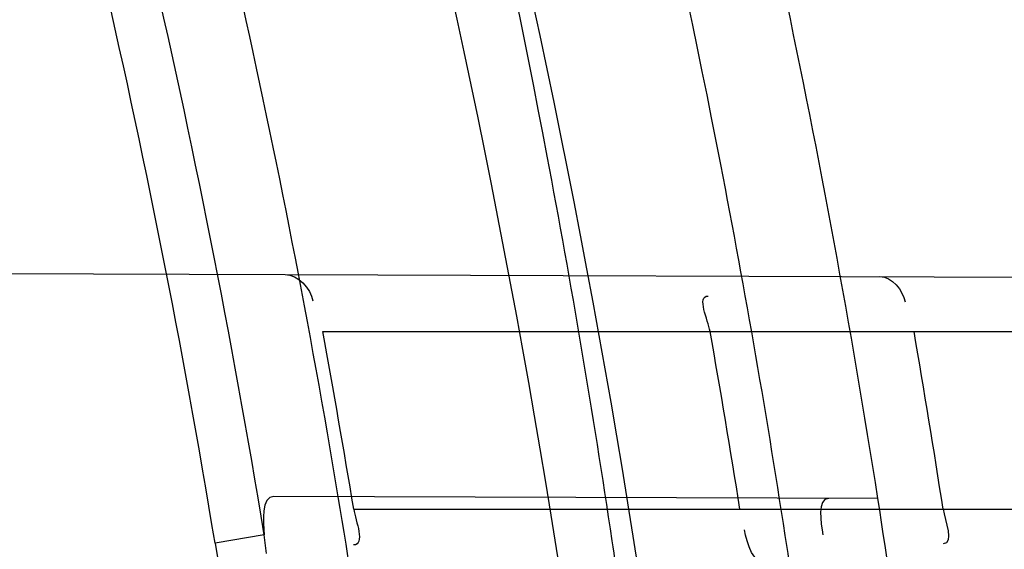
# Model space of a CAD drawing. Header units: millimetres. Extents: x 0 to 297, y 0 to 210.
# Tile 105 of 256: x 145.2072 to 145.246, y 93.2566 to 93.2774. Entities that reach past the tile are written whole.
import ezdxf

# ---------------------------------------------------------------- set-up
doc = ezdxf.new("R2010")
doc.units = ezdxf.units.MM
doc.header["$LTSCALE"] = 16.335
doc.layers.get('0').update_dxf_attribs({"linetype": 'CONTINUOUS'})
for name, color, linetype in [('01_GLOBAL', 7, 'CONTINUOUS'), ('INTFCLR_1', 7, 'CONTINUOUS'), ('INTFCLR_144815', 7, 'CONTINUOUS')]:
    doc.layers.add(name, color=color, linetype=linetype)

msp = doc.modelspace()

# ---------------------------------------------------------------- linework, layer by layer
at = {"color": 7, "linetype": 'Continuous'}
msp.add_circle((145.8748034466, 92.1344639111), 2.66, dxfattribs=at)
at = {"color": 9, "linetype": 'Continuous'}
msp.add_arc((145.8748034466, 92.1344639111), 2.6259090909, 92.9674534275, 177.0325465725, dxfattribs=at)
at = {"layer": '01_GLOBAL', "color": 7, "linetype": 'Continuous'}
msp.add_circle((145.8748034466, 92.1344639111), 2.695, dxfattribs=at)
at = {"layer": 'INTFCLR_1', "color": 6, "linetype": 'Continuous'}
for p, q in [((145.1643311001, 93.2675959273), (145.2176335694, 93.2674098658)), ((145.2168929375, 93.2564096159), (145.2168117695, 93.2571492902))]:
    msp.add_line(p, q, dxfattribs=at)
at = {"layer": 'INTFCLR_1', "color": 9, "linetype": 'Continuous'}
for p, q in [((145.2176335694, 93.2674098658), (145.2774161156, 93.26720118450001)), ((145.2191169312, 93.2651596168), (145.2777184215, 93.2651596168)), ((145.2410162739, 93.2585782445), (145.2171910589, 93.2586614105)), ((145.2203395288, 93.2581596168), (145.2787718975, 93.2581596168)), ((145.2168117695, 93.2571492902), (145.2148685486, 93.2568250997)), ((145.2148685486, 93.2568250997), (145.2149921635, 93.25609653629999))]:
    msp.add_line(p, q, dxfattribs=at)
at = {"layer": 'INTFCLR_1', "color": 6, "linetype": 'Continuous'}
for centre, radius, start, end in [((144.8596077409, 93.1986596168), 0.4224162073, 270, 90.00000002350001), ((144.8596077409, 93.1986596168), 0.4014439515, 270, 90.00000002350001), ((144.8590284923, 93.1986609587), 0.3661772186, 9.3512199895, 10.4631084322), ((144.8600707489, 93.19866082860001), 0.3801880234, 9.0037044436, 10.0734361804), ((144.8590276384, 93.1986607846), 0.3891383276, 8.794961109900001, 9.839417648), ((144.8596077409, 93.1986596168), 0.3650864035, 7.0825175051, 9.4580410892), ((144.8596077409, 93.1986596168), 0.3860864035, 6.706499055, 8.928097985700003)]:
    msp.add_arc(centre, radius, start, end, dxfattribs=at)
at = {"layer": 'INTFCLR_1', "color": 9, "linetype": 'Continuous'}
for centre, radius, start, end in [((144.8630307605, 93.1986603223), 0.3729410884, 346.8723352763, 13.1275089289), ((144.8629710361, 93.1986596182), 0.3699364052, 346.8756062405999, 13.1243934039), ((144.8615444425, 93.1986455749), 0.3600521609, 9.3512678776, 13.1239320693), ((144.8615209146, 93.19864553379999), 0.3581053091, 9.3500012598, 13.12215427), ((144.8596077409, 93.1986596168), 0.3650864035, 9.4580410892, 12.6566595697), ((144.8596077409, 93.1986596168), 0.3860864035, 8.928097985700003, 11.9691311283)]:
    msp.add_arc(centre, radius, start, end, dxfattribs=at)
for points, knots in [([(145.235167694, 93.06803805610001), (145.2359987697, 93.0702994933), (145.2376274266, 93.07486591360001), (145.2407305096, 93.0841265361), (145.2457654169, 93.10074899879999), (145.2504341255, 93.12025903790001), (145.2535169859, 93.1376959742), (145.2548129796, 93.1465996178), (145.2554818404, 93.15174935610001), (145.2570256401, 93.1646779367), (145.2586297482, 93.1867687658), (145.2583725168, 93.2128320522), (145.2571603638, 93.229722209), (145.2563978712, 93.2375211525), (145.2558364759, 93.24270819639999), (145.2541019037, 93.2567080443), (145.2501634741, 93.279125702), (145.2444881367, 93.3010123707), (145.2404287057, 93.31400265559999), (145.2389019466, 93.3186491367), (145.2365792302, 93.32549362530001), (145.2313391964, 93.3398030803), (145.2222901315, 93.3608048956), (145.211984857, 93.38064637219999), (145.2048007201, 93.3928589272), (145.2014430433, 93.39829523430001), (145.1992124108, 93.401838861), (145.1931796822, 93.4111586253), (145.1830706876, 93.4254621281), (145.1690288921, 93.44287479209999), (145.1571354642, 93.4559268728), (145.1488272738, 93.46426968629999), (145.1442335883, 93.4686868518), (145.1378598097, 93.47464399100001), (145.1289384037, 93.4824441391), (145.1192814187, 93.4900126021), (145.1131582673, 93.4943666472), (145.1101748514, 93.49636902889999), (145.1077179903, 93.4979464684), (145.1055301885, 93.4992630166), (145.1036031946, 93.50027403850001), (145.1025200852, 93.5007770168), (145.1016575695, 93.50108464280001), (145.1010609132, 93.5012239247), (145.1005598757, 93.50114822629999), (145.1004622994, 93.50067669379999), (145.1007027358, 93.5001554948), (145.1011202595, 93.49943321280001), (145.1017948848, 93.49852402), (145.1026939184, 93.4974154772), (145.1038249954, 93.4961153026), (145.1051758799, 93.49462279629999), (145.106740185, 93.4929397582), (145.1092045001, 93.4903307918), (145.1127127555, 93.4866635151), (145.1192604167, 93.47979277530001), (145.126411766, 93.4720844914), (145.1329263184, 93.4647171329), (145.1369531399, 93.4600323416), (145.143428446, 93.4523417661), (145.1533417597, 93.43987882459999), (145.1663378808, 93.4217466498), (145.175744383, 93.40694421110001), (145.1819029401, 93.3964078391), (145.1860815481, 93.3889972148), (145.1932904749, 93.3754706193), (145.2029180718, 93.35504416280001), (145.209559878, 93.3380139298), (145.212649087, 93.3291841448)], [0, 0, 0, 0, 0.0103790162, 0.0208837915, 0.0420711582, 0.08518389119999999, 0.1071959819, 0.1183353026, 0.1239410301, 0.1295663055, 0.1744258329, 0.2192337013, 0.2417180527, 0.2473539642, 0.2529903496, 0.2641931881, 0.3081223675, 0.3509244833, 0.3614867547, 0.3667496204, 0.3719934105, 0.3926231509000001, 0.4323812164, 0.470412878, 0.488854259, 0.4934078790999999, 0.4979383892, 0.5068921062, 0.5412323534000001, 0.5733304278, 0.6031976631, 0.6172528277, 0.6240454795, 0.630650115, 0.6548352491, 0.6750685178, 0.6834752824, 0.6871962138, 0.6905460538, 0.6960524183, 0.6981915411, 0.6999110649, 0.7012078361, 0.7020914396, 0.7026255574, 0.7031007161, 0.7038824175, 0.7050749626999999, 0.7066970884, 0.7087489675, 0.7112252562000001, 0.7141187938, 0.7174211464, 0.7211233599, 0.729578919, 0.7392839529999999, 0.762009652, 0.7748693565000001, 0.7816473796, 0.7886214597, 0.8181786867, 0.8502212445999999, 0.8846823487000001, 0.8936821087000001, 0.9027944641, 0.9213301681, 0.9597016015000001, 1, 1, 1, 1]), ([(145.1053256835, 93.4996596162), (145.1058354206, 93.4996595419), (145.1084302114, 93.49863302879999), (145.1114097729, 93.4968905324), (145.114679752, 93.49483322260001), (145.1177098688, 93.4928362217), (145.1239326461, 93.4884975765), (145.1337472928, 93.4809600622), (145.1428234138, 93.4731893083), (145.1493077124, 93.4672553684), (145.1539781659, 93.46285851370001), (145.1624222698, 93.4545580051), (145.1745124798, 93.4415729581), (145.1887911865, 93.4242473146), (145.1990766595, 93.4100090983), (145.2052148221, 93.400731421), (145.2074832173, 93.39720574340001), (145.2108964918, 93.3917990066), (145.2181971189, 93.3796576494), (145.2286731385, 93.3599279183), (145.2378781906, 93.33903206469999), (145.2432089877, 93.32479281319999), (145.2455710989, 93.31798419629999), (145.247123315, 93.31336339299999), (145.2512489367, 93.30044977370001), (145.2570185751, 93.2786891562), (145.2610247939, 93.2563880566), (145.262788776, 93.2424626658), (145.2633595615, 93.2373043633), (145.2641347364, 93.22954935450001), (145.2653671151, 93.21275432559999), (145.2656287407, 93.1868333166), (145.2639975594, 93.16486546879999), (145.2624282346, 93.15201095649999), (145.2617481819, 93.1468896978), (145.2604303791, 93.1380345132), (145.2572949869, 93.120689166), (145.2525471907, 93.10128539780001), (145.2474296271, 93.08475977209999), (145.2442749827, 93.0755508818), (145.2426192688, 93.07100993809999), (145.2417743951, 93.0687611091)], [0, 0, 0, 0, 0.0031306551, 0.0166311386, 0.0214593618, 0.0268204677, 0.03892666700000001, 0.0680356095, 0.1027865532, 0.1122690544, 0.1220182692, 0.1421808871, 0.1849821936, 0.2309157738, 0.2799873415, 0.2927705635, 0.2992370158, 0.3057352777, 0.3320402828, 0.3862318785, 0.4428084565, 0.4721382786, 0.4795908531, 0.487069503, 0.5020757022, 0.562848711, 0.6251729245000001, 0.641061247, 0.6490543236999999, 0.6570463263, 0.6889269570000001, 0.7524525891, 0.8160592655, 0.8240370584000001, 0.8319876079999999, 0.8477879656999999, 0.8790177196, 0.9402188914, 0.9703170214, 0.9852457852, 1, 1, 1, 1]), ([(145.212649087, 93.3291841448), (145.2158606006, 93.32000478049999), (145.2216925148, 93.3011419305), (145.227244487, 93.2768964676), (145.2299856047, 93.2607035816), (145.2310878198, 93.25306455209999), (145.2317778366, 93.2479244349), (145.2334659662, 93.23376490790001), (145.2350886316, 93.2104154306), (145.2348602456, 93.1869830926), (145.2340091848, 93.1726576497), (145.2336200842, 93.16742997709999), (145.2329629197, 93.1596496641), (145.2311506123, 93.1430826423), (145.226931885, 93.1181043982), (145.2217743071, 93.0973620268), (145.21827327, 93.08545778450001), (145.2168531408, 93.08078963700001), (145.2142959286, 93.0727821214), (145.2088936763, 93.057325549), (145.2002622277, 93.03625645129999), (145.191382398, 93.0181651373), (145.1856550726, 93.0076054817), (145.1835773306, 93.0038810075), (145.1804900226, 92.9984473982), (145.1738400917, 92.9872483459), (145.1632874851, 92.971132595), (145.150351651, 92.9535411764), (145.1410235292, 92.94206533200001), (145.1356460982, 92.935766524), (145.133618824, 92.9334156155), (145.1301975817, 92.9295053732), (145.1238773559, 92.9224693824), (145.116999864, 92.9151404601), (145.1107938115, 92.9086516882), (145.1070749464, 92.9047482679), (145.1041227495, 92.9015610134), (145.102218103, 92.89935461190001), (145.1011689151, 92.89795985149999), (145.1007337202, 92.8972197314), (145.1004699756, 92.8966887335), (145.1005812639, 92.8959977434), (145.1020539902, 92.8962982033), (145.1036740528, 92.8970747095), (145.1066075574, 92.8986606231), (145.1094057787, 92.90044308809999), (145.1117034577, 92.9019742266), (145.1131778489, 92.902988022), (145.1156556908, 92.9047222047), (145.1196186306, 92.9076236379), (145.1251563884, 92.91192845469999), (145.1334349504, 92.9187409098), (145.1408444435, 92.92538609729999), (145.1473278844, 92.9316038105), (145.1519747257, 92.9361897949), (145.1603493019, 92.94482450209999), (145.1722854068, 92.9582894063), (145.1863008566, 92.9761921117), (145.1963364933, 92.9908581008), (145.2023017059, 93.0003963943), (145.2045040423, 93.0040202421), (145.2078179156, 93.0095804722), (145.2148947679, 93.0220651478), (145.2249952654, 93.0423300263), (145.2319439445, 93.0592659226), (145.2351676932, 93.0680380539)], [0, 0, 0, 0, 0.0419354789, 0.08505031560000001, 0.1071497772, 0.1127379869, 0.1183317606, 0.1295131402, 0.1742263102, 0.2191466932, 0.230445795, 0.2361065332, 0.241751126, 0.2641147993, 0.3079545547, 0.3508736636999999, 0.3561840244, 0.3614616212, 0.3719139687, 0.3924297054, 0.4320526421, 0.4700131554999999, 0.4792642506, 0.483852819, 0.4884035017, 0.5062126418, 0.5400088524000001, 0.5714206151, 0.6003317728, 0.6037560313, 0.6071340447, 0.6137178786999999, 0.6261602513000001, 0.6479155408, 0.6570536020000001, 0.6648783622, 0.6711643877, 0.6757843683, 0.6774462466, 0.6786751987, 0.6794900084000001, 0.6799813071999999, 0.6813020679, 0.6842478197, 0.6888651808, 0.6950795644, 0.6987591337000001, 0.70073729, 0.7027989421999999, 0.7117993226, 0.7219139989, 0.7330405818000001, 0.7580265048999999, 0.7648041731, 0.7717766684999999, 0.7861782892, 0.816667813, 0.8493175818, 0.8841610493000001, 0.8932352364, 0.8978283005, 0.9024468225, 0.9211469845, 0.9596997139, 1, 1, 1, 1]), ([(145.1053256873, 92.89765960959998), (145.1051880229, 92.89765962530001), (145.1048509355, 92.897726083), (145.1048682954, 92.89833203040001), (145.1052289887, 92.89895544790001), (145.1058526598, 92.8998820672), (145.1068032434, 92.9010353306), (145.1086356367, 92.9031125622), (145.110803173, 92.9053838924), (145.113215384, 92.90786955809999), (145.1159839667, 92.9106973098), (145.1217014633, 92.91652117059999), (145.1287122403, 92.92380461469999), (145.1351564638, 92.9308006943), (145.1386445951, 92.9346890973), (145.1407113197, 92.9370268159), (145.1461908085, 92.9432875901), (145.1556953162, 92.95469486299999), (145.1688811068, 92.972191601), (145.1796415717, 92.9882287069), (145.1864241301, 92.99937733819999), (145.1895721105, 93.0047852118), (145.1916900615, 93.00849100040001), (145.1975256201, 93.0189931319), (145.2065751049, 93.0369888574), (145.2153782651, 93.057964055), (145.2208882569, 93.0733543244), (145.2234958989, 93.0813260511), (145.2249438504, 93.0859728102), (145.2285119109, 93.09781736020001), (145.2337695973, 93.1184588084), (145.2380725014, 93.143329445), (145.2399207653, 93.159825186), (145.2405908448, 93.1675708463), (145.2409875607, 93.1727748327), (145.241855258, 93.1870348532), (145.2420882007, 93.2103641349), (145.2404334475, 93.2336088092), (145.2387124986, 93.2477021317), (145.238008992, 93.2528187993), (145.2368850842, 93.26042393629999), (145.2340893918, 93.2765480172), (145.2284266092, 93.3006887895), (145.222482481, 93.3194563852), (145.2192099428, 93.32858819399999)], [0, 0, 0, 0, 0.0008731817, 0.001718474, 0.0032338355, 0.0055641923, 0.008732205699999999, 0.0127298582, 0.0231213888, 0.0286463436, 0.0346993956, 0.04822263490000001, 0.0804125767, 0.0988155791, 0.1085508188, 0.1135449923, 0.1186070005, 0.1613231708, 0.2076862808, 0.2575123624, 0.2837454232, 0.2904461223, 0.2972015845, 0.3108183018, 0.3666504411, 0.4248609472, 0.4549769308, 0.4703146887, 0.4780576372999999, 0.4858477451, 0.5487776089, 0.6130123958, 0.6457680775, 0.6540347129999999, 0.6623246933, 0.6788711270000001, 0.74464742, 0.8101273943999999, 0.8265053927, 0.8346996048, 0.8428861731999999, 0.8752668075, 0.9384714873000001, 1, 1, 1, 1])]:
    msp.add_open_spline(points, degree=3, knots=knots, dxfattribs=at)
at = {"layer": 'INTFCLR_1', "color": 6, "linetype": 'Continuous'}
for points, knots in [([(145.1350652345, 93.4996596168), (145.1342109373, 93.4996596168), (145.1357546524, 93.496718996), (145.1370803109, 93.4950968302), (145.1392467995, 93.49225027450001), (145.1419201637, 93.4890306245), (145.145337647, 93.4849215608), (145.149332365, 93.4801497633), (145.1536170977, 93.4749597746), (145.1578478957, 93.4697443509), (145.1617862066, 93.46477665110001), (145.1654017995, 93.46011427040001), (145.1686896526, 93.45577766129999), (145.1716611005, 93.4517737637), (145.1743369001, 93.4480934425), (145.176743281, 93.4447208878), (145.1789048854, 93.4416366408), (145.1808385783, 93.4388324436), (145.1825660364, 93.4362898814), (145.1841084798, 93.43398792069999), (145.185490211, 93.43189981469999), (145.1867189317, 93.4300221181), (145.1878098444, 93.42833769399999), (145.1887779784, 93.42682907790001), (145.1896459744, 93.4254651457), (145.1906214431, 93.4239206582), (145.191753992, 93.4221107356), (145.1928766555, 93.42029359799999), (145.1938510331, 93.4187005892), (145.1946912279, 93.4173162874), (145.1956155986, 93.415780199), (145.1966371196, 93.4140663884), (145.1977643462, 93.41215452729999), (145.1990081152, 93.4100186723), (145.2003754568, 93.4076384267), (145.201880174, 93.4049787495), (145.2035347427, 93.4020034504), (145.2053542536, 93.39866660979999), (145.2073580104, 93.3949100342), (145.2095596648, 93.3906775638), (145.2119715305, 93.3859042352), (145.214608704, 93.3805105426), (145.2174929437, 93.37438539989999), (145.220642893, 93.36739491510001), (145.2240752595, 93.35936816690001), (145.227802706, 93.35009965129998), (145.2318351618, 93.3392957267), (145.2361179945, 93.3267082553), (145.2403681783, 93.3126841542), (145.2442872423, 93.297814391), (145.2476657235, 93.2827730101), (145.2504753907, 93.2676905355), (145.2527156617, 93.25262667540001), (145.2543982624, 93.2375790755), (145.2555287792, 93.22258324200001), (145.256117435, 93.20762456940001), (145.2561708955, 93.1927266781), (145.2556951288, 93.17787585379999), (145.2546936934, 93.16307401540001), (145.2531693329, 93.1483330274), (145.2511191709, 93.1336232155), (145.2485428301, 93.1189642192), (145.2454275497, 93.1043242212), (145.2417708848, 93.0897217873), (145.2376203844, 93.07535951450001), (145.2332204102, 93.06193527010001), (145.2288852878, 93.0500177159), (145.2248596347, 93.0398394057), (145.2211587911, 93.03109336), (145.2177663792, 93.0235207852), (145.2146668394, 93.01692434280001), (145.2118379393, 93.01114230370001), (145.2092594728, 93.0060543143), (145.2069119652, 93.0015625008), (145.2047820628, 92.99759337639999), (145.2028538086, 92.9940827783), (145.2011073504, 92.9909675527), (145.1995253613, 92.98819559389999), (145.1980916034, 92.985722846), (145.1967959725, 92.9835200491), (145.1956290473, 92.9815607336), (145.1945782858, 92.97981554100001), (145.1936278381, 92.9782521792), (145.1927650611, 92.97684539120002), (145.1919665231, 92.9755535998), (145.1911689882, 92.97427311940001), (145.1903111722, 92.9729060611), (145.1893416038, 92.97137374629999), (145.1882509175, 92.9696663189), (145.1870226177, 92.9677633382), (145.1856376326, 92.96564257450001), (145.1840803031, 92.96328767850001), (145.1823329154, 92.9606826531), (145.1803729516, 92.95780619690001), (145.1781781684, 92.9546380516), (145.1757236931, 92.9511600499), (145.1729902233, 92.94736262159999), (145.1699514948, 92.94322961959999), (145.1665806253, 92.9387466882), (145.1628687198, 92.93392583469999), (145.1588145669, 92.9287817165), (145.1544498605, 92.9233761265), (145.149996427, 92.9179675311), (145.1458273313, 92.912982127), (145.1422457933, 92.9086810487), (145.1394492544, 92.9053205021), (145.1371773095, 92.9023512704), (145.1358081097, 92.9006787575), (145.134193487, 92.8976596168), (145.1350652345, 92.8976596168)], [0, 0, 0, 0, 0.0038604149, 0.007501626, 0.0124785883, 0.0188917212, 0.0268498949, 0.0364677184, 0.0470694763, 0.05724446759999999, 0.0668187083, 0.0757144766, 0.08390537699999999, 0.0914099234, 0.09824517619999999, 0.1044667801, 0.1101313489, 0.1152642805, 0.1198589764, 0.1240215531, 0.1277856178, 0.1311734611, 0.1341617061, 0.1368541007, 0.1392736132, 0.1414672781, 0.1451087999, 0.148921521, 0.1511192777, 0.1535471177, 0.1562389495, 0.1592204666, 0.1625628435, 0.1662680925, 0.1703891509, 0.1749670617, 0.1800766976, 0.185772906, 0.1921414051, 0.1993155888, 0.2073311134, 0.2163077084, 0.2264451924, 0.2379233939, 0.2509534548, 0.2658909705, 0.2830621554, 0.3030578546, 0.3259639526, 0.3492662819, 0.3725305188, 0.395610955, 0.4185782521, 0.4413347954, 0.4640172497, 0.4865192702, 0.5089682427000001, 0.5313242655, 0.5536477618, 0.5759939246, 0.5982772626, 0.6207472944, 0.6432362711, 0.6658996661, 0.6887559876, 0.7107777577, 0.7297237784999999, 0.7460531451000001, 0.7602331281, 0.7726347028, 0.7835467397, 0.7931663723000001, 0.8017211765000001, 0.8093215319, 0.8160683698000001, 0.8220757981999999, 0.8274205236, 0.83220661, 0.8364980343, 0.8403367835, 0.8437547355, 0.8468031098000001, 0.8495420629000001, 0.8520223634, 0.8542604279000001, 0.8564046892, 0.8588391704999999, 0.8615533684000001, 0.8645986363, 0.8679945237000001, 0.8717882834, 0.8760445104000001, 0.8807522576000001, 0.8859628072, 0.8917731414, 0.8981681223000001, 0.9051985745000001, 0.9129160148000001, 0.9213486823, 0.930543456, 0.9404096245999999, 0.9509435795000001, 0.9619432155, 0.9720502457, 0.9803711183, 0.9870628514, 0.9922716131, 0.9960607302, 1, 1, 1, 1]), ([(145.1350652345, 92.8976596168), (145.1360387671, 92.8976596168), (145.1377271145, 92.8987973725), (145.1403228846, 92.9003600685), (145.1432989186, 92.90252257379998), (145.1469787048, 92.9053401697), (145.1513602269, 92.908937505), (145.156189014, 92.9131306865), (145.1610884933, 92.9176135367), (145.16571304, 92.9220446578), (145.1699506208, 92.9262668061), (145.1738079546, 92.93025140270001), (145.1773032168, 92.9339784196), (145.1804624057, 92.93744342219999), (145.1833068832, 92.9406452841), (145.1858602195, 92.9435862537), (145.1881553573, 92.9462860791), (145.1902110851, 92.9487505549), (145.1920499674, 92.95099242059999), (145.1936917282, 92.95302517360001), (145.195161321, 92.95487020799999), (145.1964960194, 92.95656687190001), (145.197810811, 92.9582571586), (145.1992115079, 92.9600798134), (145.2006985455, 92.9620412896), (145.2021699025, 92.9640097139), (145.203615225, 92.9659689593), (145.2051191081, 92.96803560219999), (145.2067839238, 92.9703578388), (145.2086446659, 92.97299707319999), (145.2107239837, 92.976003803), (145.2130437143, 92.9794328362), (145.2156231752, 92.9833409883), (145.2184823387, 92.9877982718), (145.2216518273, 92.99290263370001), (145.2251614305, 92.9987667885), (145.229038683, 93.00552838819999), (145.2333125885, 93.0133695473), (145.2380078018, 93.0225036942), (145.2431555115, 93.03325044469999), (145.2486552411, 93.04576276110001), (145.2541538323, 93.05964751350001), (145.2592951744, 93.0742866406), (145.2638614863, 93.0891255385), (145.2678132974, 93.10401926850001), (145.2711637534, 93.1189518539), (145.2739112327, 93.1338443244), (145.2760779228, 93.14873712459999), (145.2776685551, 93.1635668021), (145.2786982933, 93.17835697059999), (145.2791763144, 93.1930929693), (145.2791102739, 93.20777733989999), (145.2785051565, 93.2224188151), (145.2773642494, 93.2370081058), (145.2756872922, 93.2515514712), (145.2734729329, 93.2660467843), (145.2707211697, 93.28047186), (145.2674209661, 93.2948590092), (145.2635667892, 93.3091902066), (145.259139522, 93.3234820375), (145.254151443, 93.33766185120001), (145.2488018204, 93.351194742), (145.2434345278, 93.3634522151), (145.238408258, 93.3740016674), (145.2338248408, 93.38297495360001), (145.2296571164, 93.3906774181), (145.2258775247, 93.3973229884), (145.2224553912, 93.4030908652), (145.2193628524, 93.40811759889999), (145.216567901, 93.41251817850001), (145.2140471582, 93.4163762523), (145.2117761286, 93.4197682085), (145.209737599, 93.422748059), (145.2079066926, 93.42537326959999), (145.20627007, 93.4276809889), (145.2048016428, 93.4297213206), (145.203482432, 93.43153041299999), (145.202221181, 93.4332394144), (145.2009100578, 93.4349957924), (145.1994654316, 93.43690657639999), (145.1979774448, 93.438847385), (145.1964846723, 93.44076776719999), (145.1949729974, 93.4426876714), (145.1933137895, 93.4447656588), (145.1914604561, 93.4470505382), (145.1893845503, 93.4495659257), (145.1870661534, 93.45232249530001), (145.1844777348, 93.45533473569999), (145.1815962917, 93.45861035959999), (145.1783918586, 93.4621590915), (145.174841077, 93.46597939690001), (145.1709238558, 93.47006182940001), (145.1666153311, 93.47439075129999), (145.1619164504, 93.47892812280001), (145.1569054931, 93.4835493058), (145.1519289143, 93.48790146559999), (145.1473729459, 93.4916672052), (145.1435388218, 93.4946187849), (145.1404516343, 93.4968744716), (145.1377826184, 93.49848721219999), (145.1360568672, 93.4996596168), (145.1350652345, 93.4996596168)], [0, 0, 0, 0, 0.0042187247, 0.0081401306, 0.0133978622, 0.0200459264, 0.0282638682, 0.0379443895, 0.0477615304, 0.05703690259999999, 0.0656973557, 0.0736821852, 0.0810680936, 0.0878383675, 0.0940009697, 0.0996271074, 0.1047154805, 0.1093563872, 0.1135342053, 0.1172803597, 0.1206792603, 0.1237557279, 0.1266349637, 0.1299589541, 0.1337168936, 0.1373013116, 0.1406085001, 0.1442672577, 0.148377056, 0.1529904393, 0.1582606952, 0.164218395, 0.1709303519, 0.1785521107, 0.1871652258, 0.1969659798, 0.2081658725, 0.2209392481, 0.2356613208, 0.2526660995, 0.2725685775, 0.2948769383, 0.3173640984, 0.3397873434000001, 0.3621386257, 0.3841211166, 0.4060891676, 0.4277469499, 0.4493218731, 0.470705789, 0.4919793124, 0.5131981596, 0.5343255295, 0.5554668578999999, 0.5765984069, 0.5977513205, 0.6189954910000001, 0.6402209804, 0.6617015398, 0.6832900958, 0.7050415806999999, 0.7268239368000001, 0.7463339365, 0.7630160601, 0.7774553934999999, 0.7899931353, 0.8009638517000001, 0.8105830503, 0.8190545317, 0.8265380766, 0.8331730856, 0.8390248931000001, 0.8442268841, 0.8488182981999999, 0.8528943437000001, 0.8564866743, 0.8597116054, 0.8625968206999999, 0.8656908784, 0.8692094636, 0.8729771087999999, 0.8762884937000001, 0.879749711, 0.8835661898, 0.8878115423, 0.8924986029, 0.8976989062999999, 0.9034198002, 0.9097088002, 0.9166034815, 0.9241390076, 0.9323094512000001, 0.9411199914, 0.9506041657, 0.9606137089, 0.9706541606, 0.9792553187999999, 0.9862062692, 0.9916647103, 0.9957028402, 1, 1, 1, 1])]:
    msp.add_open_spline(points, degree=3, knots=knots, dxfattribs=at)
for points in [[(145.2176335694, 93.2674098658), (145.2181382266, 93.2674081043), (145.2186367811, 93.2668604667), (145.2187284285, 93.2663641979)], [(145.2410999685, 93.2673279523), (145.2415694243, 93.26732631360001), (145.2420082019, 93.2667872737), (145.2420884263, 93.2663247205)], [(145.2343979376, 93.2651596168), (145.234316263, 93.2656193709), (145.2338555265, 93.2665600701), (145.2343224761, 93.2665584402)], [(145.2171910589, 93.2586614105), (145.2166714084, 93.25866322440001), (145.2167832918, 93.2576681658), (145.2168117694, 93.257149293)], [(145.2390799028, 93.2585850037), (145.2385938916, 93.2585867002), (145.2387740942, 93.2576261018), (145.2388473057, 93.2571456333)], [(145.2203395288, 93.2581596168), (145.2204159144, 93.25769575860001), (145.2208062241, 93.25675094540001), (145.2203361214, 93.2567493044)], [(145.2435904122, 93.2581596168), (145.243659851, 93.25771080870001), (145.2440408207, 93.2567987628), (145.2435866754, 93.2567971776)], [(145.2366652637, 93.25597580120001), (145.2361159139, 93.2559738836), (145.2358414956, 93.2568074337), (145.2357555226, 93.25735001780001)]]:
    msp.add_open_spline(points, degree=3, dxfattribs=at)
at = {"layer": 'INTFCLR_144815', "color": 6, "linetype": 'Continuous'}
for radius in [0.4466793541, 0.4256665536]:
    msp.add_circle((144.8596077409, 93.1986596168), radius, dxfattribs=at)
for radius, start, end in [(0.6157754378, 313.9937911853, 154.5150993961), (0.5947754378, 312.9543589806, 154.5144414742), (0.5751005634, 282.2440355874, 71.2863570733), (0.4537777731, 308.490992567, 51.50900743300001), (0.4747905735, 316.9838592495, 43.0161407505), (0.4480128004, 313.9992414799, 46.00075850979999)]:
    msp.add_arc((144.8596077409, 93.1986596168), radius, start, end, dxfattribs=at)
at = {"layer": 'INTFCLR_144815', "color": 9, "linetype": 'Continuous'}
for centre, radius, start, end in [((144.8596077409, 93.1986596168), 0.5712784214, 292.4997540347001, 54.0964566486), ((144.8596102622, 93.19866079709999), 0.5153523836, 292.4997540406, 54.09645665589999), ((144.8596257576, 93.1986639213), 0.5066391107, 311.2505121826, 48.7494878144), ((144.859607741, 93.1986596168), 0.4617768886, 314.0862202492, 45.9137797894), ((144.8596077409, 93.1986596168), 0.450734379, 313.8592910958, 46.1407088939), ((144.8596077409, 93.1986596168), 0.4477854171, 314.0319604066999, 45.9680396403)]:
    msp.add_arc(centre, radius, start, end, dxfattribs=at)
at = {"layer": 'INTFCLR_144815', "color": 6, "linetype": 'Continuous'}
for points, knots in [([(145.2825648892, 93.1986596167), (145.2825648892, 93.2008594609), (145.282532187, 93.2052597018), (145.2823850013, 93.21185978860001), (145.2821395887, 93.21845988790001), (145.2817957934, 93.22506001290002), (145.2813534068, 93.23166003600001), (145.2808121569, 93.23825992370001), (145.280171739, 93.24485936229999), (145.2794317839, 93.2514581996), (145.2785919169, 93.2580559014), (145.2776516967, 93.26465215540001), (145.2766107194, 93.271246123), (145.2754685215, 93.27783720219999), (145.2742247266, 93.2844241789), (145.2728788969, 93.2910061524), (145.2714307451, 93.2975814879), (145.2698799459, 93.3041488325), (145.2682264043, 93.31070599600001), (145.2664700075, 93.317251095), (145.2646109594, 93.3237813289), (145.2626494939, 93.33029415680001), (145.260586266, 93.33678604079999), (145.2584220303, 93.3432536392), (145.2561580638, 93.3496926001), (145.2537958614, 93.3560986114), (145.2513375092, 93.3624664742), (145.2487855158, 93.3687907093), (145.2461430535, 93.37506509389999), (145.243413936, 93.3812828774), (145.2406027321, 93.38743667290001), (145.2377148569, 93.39351842), (145.2347566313, 93.3995194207), (145.2317353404, 93.40543037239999), (145.2286592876, 93.41124140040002), (145.2255378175, 93.4169421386), (145.2223813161, 93.42252182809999), (145.2192011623, 93.4279694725), (145.2160096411, 93.4332740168), (145.2128197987, 93.4384245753), (145.2096452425, 93.4434106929), (145.2064998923, 93.4482226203), (145.2033976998, 93.4528515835), (145.2003523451, 93.4572900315), (145.1973769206, 93.4615318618), (145.1944836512, 93.4655725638), (145.1916836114, 93.46940935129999), (145.1889866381, 93.47304103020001), (145.1864013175, 93.4764677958), (145.1839350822, 93.4796909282), (145.1815937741, 93.4827132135), (145.1793814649, 93.48553902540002), (145.1773002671, 93.4881744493), (145.1753509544, 93.49062643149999), (145.1735333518, 93.4929022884), (145.1718468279, 93.4950091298), (145.1702903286, 93.49695386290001), (145.168862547, 93.49874305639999), (145.1675620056, 93.5003828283), (145.1663872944, 93.5018788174), (145.1653367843, 93.5032358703), (145.1644092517, 93.5044595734), (145.1636017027, 93.5055518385), (145.1629160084, 93.5065249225), (145.1623391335, 93.5073583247), (145.1618093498, 93.5082894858), (145.161227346, 93.5089558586), (145.1612445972, 93.5101538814), (145.1615550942, 93.5101594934)], [0, 0, 0, 0, 0.0193188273, 0.0386418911, 0.05797372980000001, 0.0773181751, 0.0966800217, 0.1160624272, 0.1354702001, 0.1549057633, 0.1743738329, 0.1938759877, 0.2134167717, 0.2329964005, 0.2526187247, 0.2722829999, 0.2919923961, 0.3117443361, 0.3315407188, 0.3513772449, 0.37125414, 0.391164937, 0.4111075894, 0.4310729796, 0.4510561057, 0.4710451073, 0.4910305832, 0.5109984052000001, 0.5309330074, 0.5508166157, 0.5706284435, 0.590344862, 0.6099392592, 0.6293819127, 0.6486401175, 0.6676780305, 0.6864570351, 0.7049360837, 0.7230721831, 0.7408210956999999, 0.7581383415, 0.7749801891, 0.7913047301, 0.8070730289, 0.822250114, 0.8368060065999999, 0.8507161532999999, 0.8639624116, 0.8765312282, 0.8884132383, 0.8996029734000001, 0.9101049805, 0.9199296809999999, 0.9290934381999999, 0.9376135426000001, 0.9455077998, 0.9527934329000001, 0.9594885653, 0.9656100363, 0.9711731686, 0.9761922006, 0.9806816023, 0.9846553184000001, 0.9881278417, 0.9911127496, 0.9936230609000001, 0.9972727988, 1, 1, 1, 1]), ([(145.1715348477, 92.8871597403), (145.1712150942, 92.887165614), (145.1712119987, 92.888398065), (145.1717859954, 92.8890887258), (145.1723169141, 92.8900495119), (145.1728921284, 92.8909093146), (145.1735763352, 92.8919125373), (145.1743814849, 92.8930382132), (145.17530592, 92.89429876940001), (145.1763525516, 92.89569628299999), (145.1775225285, 92.8972363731), (145.1788179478, 92.8989246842), (145.1802417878, 92.90076905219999), (145.1817966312, 92.902777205), (145.1834827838, 92.9049546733), (145.1852973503, 92.907303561), (145.1872357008, 92.90982438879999), (145.189295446, 92.9125211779), (145.1914790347, 92.9154049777), (145.1937896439, 92.9184888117), (145.1962240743, 92.9217782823), (145.1987743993, 92.92527328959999), (145.2014309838, 92.9289717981), (145.2041860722, 92.9328747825), (145.2070298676, 92.9369806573), (145.2099514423, 92.9412863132), (145.2129388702, 92.94578706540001), (145.215979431, 92.95047669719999), (145.2190598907, 92.95534762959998), (145.2221667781, 92.9603911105), (145.2252866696, 92.9655974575), (145.2284064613, 92.9709563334), (145.2315136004, 92.9764570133), (145.2345962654, 92.98208862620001), (145.2376434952, 92.98784036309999), (145.2406452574, 92.99370162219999), (145.2435925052, 92.99966217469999), (145.2464771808, 93.005712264), (145.2492921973, 93.01184268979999), (145.2520314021, 93.01804486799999), (145.2546894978, 93.0243108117), (145.2572619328, 93.0306330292), (145.2597453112, 93.03700571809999), (145.2621317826, 93.0434101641), (145.2644188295, 93.0498389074), (145.2666074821, 93.05629353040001), (145.2687002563, 93.0627819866), (145.2706975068, 93.0693065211), (145.2725965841, 93.0758590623), (145.2743963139, 93.08243582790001), (145.2760946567, 93.0890285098), (145.2776905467, 93.0956308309), (145.2791843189, 93.1022416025), (145.2805765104, 93.10886063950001), (145.2818676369, 93.1154879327), (145.2830580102, 93.12212274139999), (145.2841477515, 93.12876325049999), (145.2851369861, 93.1354072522), (145.2860260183, 93.1420534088), (145.2868152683, 93.14870134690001), (145.2875051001, 93.1553505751), (145.2880958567, 93.16200073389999), (145.2885878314, 93.1686513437), (145.2889813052, 93.17530234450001), (145.289276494, 93.18195348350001), (145.2894735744, 93.1886048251), (145.2895726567, 93.1952561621), (145.2895738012, 93.20190757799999), (145.2894770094, 93.20855889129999), (145.2892822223, 93.2152102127), (145.2889893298, 93.2218613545), (145.2885981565, 93.228512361), (145.2881084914, 93.23516293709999), (145.2875200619, 93.2418129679), (145.2868325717, 93.24846205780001), (145.2860456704, 93.2551099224), (145.2851589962, 93.26175603), (145.2841721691, 93.2683997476), (145.2830848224, 93.2750402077), (145.2818965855, 93.2816764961), (145.2806070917, 93.2883076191), (145.2792161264, 93.2949318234), (145.2777236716, 93.3015466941), (145.27612979, 93.30814986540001), (145.2744344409, 93.314739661), (145.2726374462, 93.3213150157), (145.2707388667, 93.3278740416), (145.2687392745, 93.3344133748), (145.2666397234, 93.34092869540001), (145.2644415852, 93.34741542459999), (145.2621464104, 93.3538691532), (145.2597562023, 93.3602849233), (145.2572735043, 93.3666571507), (145.2547014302, 93.37297970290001), (145.2520437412, 93.3792458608), (145.2493049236, 93.3854482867), (145.2464902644, 93.3915790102), (145.2436059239, 93.39762942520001), (145.240658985, 93.4035903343), (145.2376574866, 93.4094520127), (145.2346104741, 93.4152042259), (145.231527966, 93.4208363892), (145.2284209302, 93.42633767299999), (145.2253011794, 93.4316972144), (145.2221812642, 93.4369042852), (145.2190742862, 93.44194854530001), (145.2159936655, 93.44682031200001), (145.2129528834, 93.4515108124), (145.209965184, 93.45601244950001), (145.207043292, 93.4603189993), (145.2041991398, 93.4644257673), (145.2014436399, 93.4683296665), (145.1987864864, 93.47202925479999), (145.1962360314, 93.47552468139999), (145.1937992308, 93.47881756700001), (145.1914816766, 93.48191080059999), (145.1892876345, 93.484808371), (145.1872201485, 93.487515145), (145.1852811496, 93.49003667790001), (145.1834716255, 93.49237897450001), (145.1817917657, 93.4945483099), (145.1802410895, 93.4965510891), (145.1788186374, 93.4983936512), (145.1775230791, 93.5000821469), (145.1763528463, 93.5016225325), (145.1753062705, 93.5030200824), (145.1743814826, 93.5042807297), (145.1735770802, 93.50540657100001), (145.1728902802, 93.5064096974), (145.1723225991, 93.507270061), (145.1718630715, 93.5080606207), (145.171402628, 93.5088026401), (145.1710534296, 93.51015065), (145.1715348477, 93.5101594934)], [0, 0, 0, 0, 0.0014103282, 0.0032894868, 0.0045784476, 0.006109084, 0.0078878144, 0.009921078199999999, 0.0122159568, 0.0147800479, 0.0176210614, 0.0207450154, 0.0241645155, 0.0278962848, 0.0319450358, 0.0363094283, 0.0409856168, 0.0459681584, 0.0512740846, 0.0569372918, 0.0629614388, 0.06932079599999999, 0.0760170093, 0.0830428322, 0.09038864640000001, 0.09804223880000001, 0.1059886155, 0.1142106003, 0.1226891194, 0.1314036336, 0.1403327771, 0.1494548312, 0.1587482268, 0.1681920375, 0.1777662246, 0.1874518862, 0.1972313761, 0.2070885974, 0.2170088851, 0.2269790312, 0.2369874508, 0.247023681, 0.2570780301, 0.2671479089, 0.2771627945, 0.2871678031, 0.297203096, 0.3072268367, 0.3172573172, 0.3272873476, 0.3372951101, 0.3472786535, 0.3572404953, 0.3671820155, 0.3771057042, 0.38701475, 0.3969071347, 0.4067804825, 0.4166362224, 0.4264761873, 0.4363022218, 0.4461151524, 0.4559173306, 0.4657100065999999, 0.4754958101, 0.4852761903, 0.4950537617, 0.5048299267, 0.514607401, 0.5243876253, 0.5341732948, 0.5439658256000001, 0.5537677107, 0.5635801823, 0.5734055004, 0.5832449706, 0.5931003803, 0.6029729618, 0.6128636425, 0.6227732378, 0.6327028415, 0.6426530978, 0.6526214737, 0.6626060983, 0.6726078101, 0.6826271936, 0.6926651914, 0.7027189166, 0.7127821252, 0.7228511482, 0.7329216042, 0.7429877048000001, 0.7530428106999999, 0.7630790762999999, 0.7730874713, 0.7830577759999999, 0.7929782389, 0.8028356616, 0.8126154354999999, 0.8223014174, 0.8318761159, 0.8413205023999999, 0.8506146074, 0.8597374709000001, 0.8686675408, 0.8773831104, 0.8858627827, 0.8940860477, 0.9020337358, 0.9096886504, 0.9170358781, 0.9240630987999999, 0.9307608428, 0.9371226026, 0.9431446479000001, 0.9488258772, 0.9541674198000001, 0.9591725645, 0.9638462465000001, 0.9681947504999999, 0.9722253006, 0.9759458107, 0.979364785, 0.9824904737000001, 0.9853313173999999, 0.9878955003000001, 0.9901906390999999, 0.9922241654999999, 0.994002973, 0.9955336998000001, 0.9968227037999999, 0.9978766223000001, 1, 1, 1, 1]), ([(145.1421340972, 93.4996596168), (145.141854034, 93.4996596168), (145.1417650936, 93.498601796), (145.1424894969, 93.4977698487), (145.143367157, 93.4962691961), (145.1447612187, 93.49448485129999), (145.1465613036, 93.492177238), (145.148808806, 93.4894292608), (145.15150356, 93.48616244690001), (145.1546511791, 93.4823613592), (145.1582867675, 93.4779389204), (145.1624048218, 93.4728576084), (145.16699477, 93.4670702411), (145.1720315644, 93.46053863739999), (145.1774486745, 93.4532686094), (145.1831935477, 93.445241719), (145.1891616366, 93.4365115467), (145.19527173, 93.4271030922), (145.2014126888, 93.41709921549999), (145.2074988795, 93.4065585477), (145.2134387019, 93.39557045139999), (145.2191667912, 93.3841990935), (145.2246200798, 93.3725257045), (145.2297609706, 93.360599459), (145.2345518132, 93.3484875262), (145.2389754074, 93.3362234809), (145.2430148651, 93.3238532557), (145.246661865, 93.31140872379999), (145.2499164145, 93.2989040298), (145.2527714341, 93.2863849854), (145.2552383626, 93.273827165), (145.2573125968, 93.2612798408), (145.2590034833, 93.2487156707), (145.2603109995, 93.2361743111), (145.2612405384, 93.2236464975), (145.2617956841, 93.2111436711), (145.2619187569, 93.2028180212), (145.2619187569, 93.198659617)], [0, 0, 0, 0, 0.0025344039, 0.005901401, 0.0109295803, 0.0177704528, 0.0265540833, 0.0373505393, 0.04991676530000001, 0.0648695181, 0.0820131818, 0.1017234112, 0.1240566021, 0.1488553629, 0.1763609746, 0.2060970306, 0.2381748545, 0.2720515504, 0.3076064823, 0.3443876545, 0.3821831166, 0.4206251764, 0.4595934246, 0.4987613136, 0.5381325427, 0.5774437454, 0.6167240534, 0.6558745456, 0.6947773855, 0.7336358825, 0.7720551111, 0.8105726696, 0.8487051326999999, 0.8867612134, 0.9246626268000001, 0.9623689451, 1, 1, 1, 1]), ([(145.1816919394, 93.4996596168), (145.1813689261, 93.4996596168), (145.181354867, 93.4984164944), (145.1818990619, 93.4977049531), (145.1824036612, 93.4967241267), (145.1829511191, 93.4958450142), (145.1836029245, 93.49481997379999), (145.1843702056, 93.4936699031), (145.1852510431, 93.4923828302), (145.1862478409, 93.4909569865), (145.1873615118, 93.4893868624), (145.1885933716, 93.48766759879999), (145.1899443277, 93.4857938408), (145.1914151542, 93.48376000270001), (145.1930061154, 93.48156053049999), (145.1947171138, 93.47918971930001), (145.1965473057, 93.47664219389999), (145.1984952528, 93.47391268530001), (145.2005585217, 93.47099658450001), (145.2027337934, 93.46788981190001), (145.2050166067, 93.46458923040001), (145.207401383, 93.4610926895), (145.2098813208, 93.4573992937), (145.2124484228, 93.45350951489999), (145.2150935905, 93.44942523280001), (145.2178067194, 93.44514979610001), (145.2205768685, 93.4406879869), (145.2233924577, 93.436045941), (145.2262415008, 93.43123100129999), (145.2291118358, 93.4262515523), (145.2319913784, 93.42111677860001), (145.2348683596, 93.4158364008), (145.2377314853, 93.4104204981), (145.2405700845, 93.4048793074), (145.2433742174, 93.39922304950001), (145.2461347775, 93.3934617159), (145.2488435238, 93.3876049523), (145.2514930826, 93.381661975), (145.2540769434, 93.37564147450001), (145.2565894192, 93.3695515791), (145.2590255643, 93.3633999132), (145.2613812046, 93.35719337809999), (145.2636527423, 93.3509384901), (145.2658372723, 93.34464092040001), (145.2679322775, 93.3383061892), (145.2699358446, 93.3319388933), (145.2718463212, 93.32554360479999), (145.2736625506, 93.3191239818), (145.275383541, 93.3126837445), (145.2770086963, 93.30622572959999), (145.2785375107, 93.29975290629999), (145.2799697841, 93.29326740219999), (145.281305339, 93.2867715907), (145.282544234, 93.2802670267), (145.2836865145, 93.2737555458), (145.2847323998, 93.2672381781), (145.285682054, 93.2607163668), (145.2865357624, 93.2541907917), (145.2872937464, 93.2476625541), (145.2879563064, 93.24113198), (145.2885236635, 93.2345999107), (145.2889960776, 93.22806647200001), (145.2893737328, 93.22153232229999), (145.2896568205, 93.2149974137), (145.2898454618, 93.208462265), (145.2899397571, 93.20192674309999), (145.2899397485, 93.1953913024), (145.2898454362, 93.18885579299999), (145.2896567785, 93.1823206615), (145.2893736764, 93.175785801), (145.2889960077, 93.1692516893), (145.2885235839, 93.1627183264), (145.2879562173, 93.1561863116), (145.2872936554, 93.1496558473), (145.2865356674, 93.1431276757), (145.2856819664, 93.136602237), (145.2847323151, 93.130080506), (145.283686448, 93.1235632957), (145.2825441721, 93.1170518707), (145.2813053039, 93.1105474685), (145.2799697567, 93.1040517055), (145.2785375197, 93.0975663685), (145.277008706, 93.091093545), (145.2753835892, 93.0846356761), (145.2736625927, 93.0781954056), (145.2718464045, 93.07177591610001), (145.2699359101, 93.0653805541), (145.2679323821, 93.0590133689), (145.2658373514, 93.05267854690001), (145.2636528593, 93.0463810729), (145.2613812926, 93.04012609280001), (145.2590256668, 93.03391958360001), (145.2565895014, 93.0277678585), (145.2540770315, 93.0216779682), (145.2514931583, 93.01565743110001), (145.2488435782, 93.00971440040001), (145.2461348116, 93.0038575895), (145.2433742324, 92.99809621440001), (145.2405700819, 92.9924399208), (145.2377314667, 92.9868986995), (145.2348683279, 92.98148277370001), (145.2319913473, 92.9762023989), (145.2291118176, 92.97106764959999), (145.2262415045, 92.9660882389), (145.2233924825, 92.9612733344), (145.220576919, 92.95663132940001), (145.2178068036, 92.95216957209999), (145.2150937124, 92.9478941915), (145.2124485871, 92.9438099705), (145.2098815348, 92.9399202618), (145.2074016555, 92.9362269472), (145.2050169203, 92.9327304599), (145.2027341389, 92.9294299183), (145.2005588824, 92.9263231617), (145.1984956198, 92.92340706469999), (145.1965476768, 92.9206775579), (145.1947174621, 92.918129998), (145.1930064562, 92.91575917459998), (145.1914154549, 92.9135596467), (145.1899446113, 92.91152578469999), (145.1885936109, 92.9096519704), (145.1873617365, 92.9079326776), (145.1862480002, 92.9063625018), (145.1852512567, 92.9049366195), (145.1843701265, 92.90364951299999), (145.1836036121, 92.902499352), (145.1829493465, 92.90147443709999), (145.1824091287, 92.9005947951), (145.1819724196, 92.8997882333), (145.1815362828, 92.8990246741), (145.1812048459, 92.8976596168), (145.1816919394, 92.8976596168)], [0, 0, 0, 0, 0.0014863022, 0.0034583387, 0.00480742, 0.0064070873, 0.008263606, 0.0103831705, 0.0127725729, 0.0154385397, 0.018388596, 0.0216299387, 0.0251705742, 0.0290176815, 0.0331791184, 0.0376612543, 0.0424708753, 0.0476126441, 0.053091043, 0.05890788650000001, 0.0650637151, 0.071556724, 0.0783824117, 0.08553378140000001, 0.09300120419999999, 0.1007725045, 0.1088330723, 0.1171662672, 0.125753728, 0.1345758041, 0.1436120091, 0.1528416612, 0.1622443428, 0.1717998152, 0.1814887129, 0.1912927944, 0.2011949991, 0.2111795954, 0.2212322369, 0.2313400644, 0.2414915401, 0.251676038, 0.2618853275, 0.272110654, 0.2823462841, 0.2925853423, 0.3028240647, 0.3130572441, 0.3232827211, 0.3334966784, 0.3436983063, 0.353884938, 0.364056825, 0.3742120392, 0.3843517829, 0.3944749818, 0.4045834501, 0.4146764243, 0.4247563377, 0.4348229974, 0.4448791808, 0.4549248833, 0.4649631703, 0.4749943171, 0.4850215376, 0.4950452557, 0.505068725, 0.5150924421, 0.5251196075, 0.5351507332, 0.5451888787, 0.5552345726, 0.5652905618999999, 0.5753571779, 0.5854368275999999, 0.5955298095, 0.6056379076, 0.615761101, 0.6259004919, 0.6360558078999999, 0.6462271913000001, 0.6564139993, 0.6666151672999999, 0.6768294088, 0.6870543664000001, 0.6972879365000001, 0.7075261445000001, 0.7177656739, 0.7280008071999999, 0.7382265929, 0.7484354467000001, 0.7586203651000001, 0.7687717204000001, 0.7788795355, 0.7889322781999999, 0.7989169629, 0.8088192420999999, 0.8186233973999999, 0.8283123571, 0.8378678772, 0.8472706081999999, 0.8565002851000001, 0.8655364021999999, 0.8743584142, 0.8829458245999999, 0.8912789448, 0.8993394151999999, 0.9071106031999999, 0.9145779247, 0.9217291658, 0.9285546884, 0.9350475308, 0.9412033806, 0.9470201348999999, 0.9524985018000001, 0.9576403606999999, 0.9624499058, 0.9669322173, 0.9710936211, 0.9749409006, 0.978481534, 0.9817230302, 0.984673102, 0.9873392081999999, 0.9897286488, 0.9918483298, 0.9937048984, 0.9953046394, 0.9966537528, 0.9977587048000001, 1, 1, 1, 1]), ([(145.290839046, 93.1986596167), (145.290839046, 93.20100712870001), (145.2908026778, 93.2057026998), (145.2906389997, 93.212745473), (145.2903661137, 93.2197876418), (145.2899838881, 93.22682885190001), (145.2894921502, 93.2338686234), (145.2888906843, 93.2409064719), (145.2881792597, 93.2479416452), (145.2873576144, 93.25497342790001), (145.2864255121, 93.2620007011), (145.2853827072, 93.26902237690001), (145.2842290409, 93.2760368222), (145.2829643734, 93.2830424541), (145.2815887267, 93.2900370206), (145.2801021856, 93.29701830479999), (145.2785050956, 93.3039832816), (145.2767979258, 93.3109289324), (145.2749815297, 93.3178512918), (145.2730569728, 93.3247463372), (145.2710258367, 93.33160902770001), (145.2688900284, 93.33843418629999), (145.2666520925, 93.34521564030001), (145.2643151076, 93.3519467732), (145.2618829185, 93.3586200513), (145.2593601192, 93.3652272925), (145.2567521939, 93.3717594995), (145.2540656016, 93.3782068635), (145.251307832, 93.3845588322), (145.2484874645, 93.3908041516), (145.2456141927, 93.39693096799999), (145.2426988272, 93.40292694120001), (145.2397532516, 93.4087794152), (145.2367903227, 93.4144756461), (145.2338237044, 93.42000308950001), (145.2308676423, 93.4253497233), (145.2279367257, 93.4305043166), (145.2250455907, 93.4354567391), (145.2222085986, 93.44019824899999), (145.2194395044, 93.4447217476), (145.2167511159, 93.4490220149), (145.214155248, 93.4530954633), (145.2116626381, 93.4569399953), (145.2092828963, 93.4605548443), (145.2070237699, 93.4639414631), (145.2048909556, 93.4671035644), (145.2028881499, 93.4700468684), (145.2010177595, 93.4727779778), (145.1992812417, 93.4753038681), (145.1976794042, 93.4776315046), (145.1962125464, 93.47976762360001), (145.1948806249, 93.48171876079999), (145.1936832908, 93.4834905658), (145.19262015, 93.4850896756), (145.1916900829, 93.48651775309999), (145.1908931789, 93.4877905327), (145.19022483, 93.48887961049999), (145.1895787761, 93.49010375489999), (145.1889756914, 93.4909496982), (145.1887748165, 93.49252444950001), (145.1891690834, 93.49253133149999)], [0, 0, 0, 0, 0.02225245, 0.0445093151, 0.0667750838, 0.0890537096, 0.1113496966, 0.1336661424, 0.1560071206, 0.1783746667, 0.2007723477, 0.2232005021, 0.2456615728, 0.2681539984, 0.2906786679, 0.3132316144, 0.3358115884, 0.3584115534, 0.3810274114, 0.4036483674, 0.4262663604, 0.4488666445, 0.4714362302, 0.493956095, 0.516405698, 0.5387611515, 0.5609948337, 0.5830754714, 0.6049679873, 0.6266337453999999, 0.648030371, 0.6691122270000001, 0.6898308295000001, 0.7101353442, 0.7299737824, 0.7492942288, 0.7680459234, 0.7861801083, 0.8036519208, 0.8204214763, 0.8364545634, 0.8517244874, 0.8662078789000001, 0.8798864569, 0.8927486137, 0.9047971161, 0.9160413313, 0.9264952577, 0.9361748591, 0.945097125, 0.9532791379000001, 0.9607380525, 0.9674902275, 0.9735510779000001, 0.9789355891, 0.9836595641, 0.9877384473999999, 0.9911880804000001, 0.9962621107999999, 1, 1, 1, 1]), ([(145.3115000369, 93.1986596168), (145.3115000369, 93.2031217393), (145.3113603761, 93.2120507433), (145.3107329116, 93.22543989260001), (145.3096849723, 93.23882489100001), (145.308214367, 93.2522021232), (145.3063175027, 93.2655665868), (145.3039919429, 93.2789103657), (145.3012336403, 93.29222144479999), (145.2980413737, 93.3054844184), (145.2944139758, 93.31867832), (145.2903552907, 93.3317769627), (145.2858713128, 93.34474611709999), (145.2809768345, 93.3575447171), (145.2756920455, 93.37012086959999), (145.2700508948, 93.3824159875), (145.2640962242, 93.394358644), (145.2578895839, 93.405870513), (145.2515062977, 93.4168658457), (145.2450357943, 93.4272568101), (145.2385803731, 93.4369609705), (145.2322471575, 93.4459046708), (145.2261431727, 93.4540335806), (145.2203622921, 93.46131323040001), (145.2149878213, 93.46773797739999), (145.2100767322, 93.473319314), (145.2056691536, 93.4780908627), (145.2017857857, 93.4820910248), (145.1984327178, 93.48537822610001), (145.1956088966, 93.4879695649), (145.1933015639, 93.48999270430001), (145.1912894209, 93.49143866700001), (145.1899601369, 93.49254513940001), (145.1891690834, 93.49253133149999)], [0, 0, 0, 0, 0.0408499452, 0.0817377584, 0.1226908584, 0.1637418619, 0.2049215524, 0.2462459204, 0.2877224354, 0.329349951, 0.3711123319, 0.4129705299, 0.4548685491, 0.4967167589, 0.5383929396, 0.579731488, 0.6205367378, 0.6605415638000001, 0.6994421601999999, 0.7369113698, 0.7725873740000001, 0.8061275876, 0.8372253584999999, 0.8656390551, 0.8912193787, 0.9139002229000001, 0.9336943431, 0.9506758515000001, 0.9649483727, 0.9766362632, 0.9858655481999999, 0.9927569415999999, 1, 1, 1, 1])]:
    msp.add_open_spline(points, degree=3, knots=knots, dxfattribs=at)
at = {"layer": 'INTFCLR_144815', "color": 9, "linetype": 'Continuous'}
for points, knots in [([(145.2022340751, 93.50907616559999), (145.2020565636, 93.50892559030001), (145.2021747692, 93.5080314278), (145.2027953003, 93.5067734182), (145.203968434, 93.50467250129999), (145.2065823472, 93.5006368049), (145.2094210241, 93.4965331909), (145.2122072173, 93.4925336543), (145.2145013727, 93.48924427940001), (145.2190485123, 93.4827049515), (145.226169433, 93.472248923), (145.2327220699, 93.4621199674), (145.2373407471, 93.45467847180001), (145.2406397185, 93.4492636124), (145.2465984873, 93.43918911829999), (145.2551099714, 93.42381372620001), (145.2632717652, 93.4074850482), (145.2688351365, 93.3953347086), (145.2720181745, 93.3880388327), (145.2768238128, 93.3766442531), (145.2836642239, 93.3588732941), (145.2917386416, 93.33408685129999), (145.2974987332, 93.3124117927), (145.3009660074, 93.2966676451), (145.3027946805, 93.2873913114), (145.3053720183, 93.2732015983), (145.3084679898, 93.25152909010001), (145.3100373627, 93.23208920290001), (145.3105249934, 93.22226483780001)], [0, 0, 0, 0, 0.0022439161, 0.0070120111, 0.0145616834, 0.0248857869, 0.0536624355, 0.0624935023, 0.07189207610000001, 0.0923184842, 0.1392770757, 0.19383471, 0.2085944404, 0.2237059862, 0.2549574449, 0.3214227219, 0.3930725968, 0.4308712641, 0.4502345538, 0.469804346, 0.5500822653, 0.6337070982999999, 0.7209882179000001, 0.7661541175, 0.7890968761, 0.8121288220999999, 0.9051772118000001, 1, 1, 1, 1]), ([(145.3176333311, 93.22210150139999), (145.3171365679, 93.2318586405), (145.3155420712, 93.2511671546), (145.3123972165, 93.272687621), (145.3097750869, 93.2867753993), (145.3079192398, 93.2959879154), (145.3043922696, 93.31162415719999), (145.2985389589, 93.3331503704), (145.2903267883, 93.3577581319), (145.2833813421, 93.37539780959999), (145.278496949, 93.3867052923), (145.2752625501, 93.393948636), (145.2696069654, 93.40601275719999), (145.2613103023, 93.4222218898), (145.2526607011, 93.43747665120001), (145.2466069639, 93.44747151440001), (145.243252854, 93.4528429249), (145.2385584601, 93.4602286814), (145.2318942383, 93.4702760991), (145.2246597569, 93.4806468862), (145.2200368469, 93.48713003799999), (145.2177037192, 93.4903912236), (145.2148700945, 93.4943557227), (145.2119833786, 93.4984228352), (145.2093208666, 93.50241928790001), (145.2081256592, 93.5045013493), (145.2074895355, 93.5057383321), (145.2073643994, 93.5066292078), (145.2075406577, 93.50677599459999)], [0, 0, 0, 0, 0.0945441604, 0.1873460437, 0.2103231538, 0.2332131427, 0.2782846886, 0.3654193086, 0.4489587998, 0.529211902, 0.5487834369, 0.5681546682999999, 0.6059759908, 0.6777110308, 0.7443035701, 0.7756315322, 0.7907861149, 0.80558492, 0.8603198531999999, 0.9074428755, 0.9279435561, 0.9373780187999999, 0.9462430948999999, 0.9751197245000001, 0.985468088, 0.9930239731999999, 0.9977802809, 1, 1, 1, 1]), ([(145.2413747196, 93.498152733), (145.2428639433, 93.4962009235), (145.244886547, 93.4935564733), (145.2474551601, 93.4901649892), (145.2497308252, 93.4871420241), (145.2541366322, 93.4812212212), (145.2608916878, 93.47185803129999), (145.2694858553, 93.4592816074), (145.2769239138, 93.4476457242), (145.2822409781, 93.438833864), (145.2853801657, 93.4334642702), (145.2902521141, 93.42494438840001), (145.2975017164, 93.4114956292), (145.3067246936, 93.3925046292), (145.3132109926, 93.37744867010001), (145.3173738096, 93.36694038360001), (145.3201622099, 93.35964114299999), (145.3248954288, 93.3465192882), (145.3310525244, 93.3271579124), (145.3373574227, 93.3030034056), (145.3411666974, 93.28428486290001), (145.3433109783, 93.2714701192), (145.3446460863, 93.262725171), (145.3460875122, 93.25169165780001), (145.3472124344, 93.240581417), (145.3479204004, 93.2316403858), (145.3487845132, 93.2182383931), (145.3493461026, 93.1981566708), (145.3485394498, 93.1714382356), (145.3467779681, 93.15149967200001), (145.3451270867, 93.13828037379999), (145.343909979, 93.1295589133), (145.3415031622, 93.11464782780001), (145.3372609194, 93.09391415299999), (145.3309735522, 93.06989491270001), (145.3248291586, 93.0506051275), (145.3204306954, 93.03842591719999), (145.3183461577, 93.0329242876), (145.3169544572, 93.02931861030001), (145.3131561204, 93.01973981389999), (145.3066802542, 93.0047193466), (145.2974761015, 92.9857751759), (145.2894993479, 92.97097956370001), (145.283827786, 92.961170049), (145.2806417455, 92.9558349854), (145.2760993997, 92.94838364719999), (145.2694850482, 92.938036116), (145.2608832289, 92.925449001), (145.2541232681, 92.91607971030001), (145.2497158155, 92.9101571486), (145.2474419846, 92.907136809), (145.2448787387, 92.9037525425), (145.2428609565, 92.90111441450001), (145.2413748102, 92.89916662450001)], [0, 0, 0, 0, 0.0113523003, 0.0153945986, 0.0196724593, 0.0288485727, 0.04952051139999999, 0.0730548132, 0.0992747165, 0.1133659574, 0.1206417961, 0.1280352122, 0.1587481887, 0.1912667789, 0.2256293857, 0.2345212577, 0.2435306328, 0.2617592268, 0.2990180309, 0.3374305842, 0.3771409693, 0.3872950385, 0.3975091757, 0.4180450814, 0.4387403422, 0.4491382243, 0.4595166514, 0.5008391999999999, 0.5419727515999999, 0.5830556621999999, 0.5933356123, 0.6035730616, 0.6237732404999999, 0.6631691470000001, 0.7013781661, 0.7385292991, 0.7567366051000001, 0.761249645, 0.7657337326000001, 0.7746080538, 0.8088969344, 0.8413373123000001, 0.8719692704, 0.886598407, 0.893729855, 0.9007025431, 0.926950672, 0.9505051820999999, 0.9711896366, 0.9803691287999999, 0.9846421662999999, 0.9886711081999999, 1, 1, 1, 1]), ([(145.3348448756, 93.19865966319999), (145.334844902, 93.2075476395), (145.3345399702, 93.2187173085), (145.3337125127, 93.2321401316), (145.3330254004, 93.24121632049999), (145.3319336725, 93.25249429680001), (145.3305345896, 93.26369611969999), (145.329238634, 93.2725748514), (145.3271580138, 93.2855808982), (145.3234626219, 93.30457764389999), (145.3173440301, 93.3291014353), (145.3113669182, 93.3487667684), (145.3067706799, 93.3620985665), (145.3040637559, 93.3695126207), (145.3000252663, 93.3801793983), (145.293733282, 93.3954634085), (145.2847815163, 93.41475552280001), (145.2777415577, 93.4284264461), (145.2730103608, 93.4370878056), (145.2699640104, 93.4425429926), (145.2648057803, 93.45149333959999), (145.2575886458, 93.4633164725), (145.2492471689, 93.47610252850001), (145.2429711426, 93.4852176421), (145.2395231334, 93.4900859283), (145.2386583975, 93.4912994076)], [0, 0, 0, 0, 0.08514645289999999, 0.1069705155, 0.1288336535, 0.1723417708, 0.2155033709, 0.2369658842, 0.2582983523, 0.3416830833, 0.4222645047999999, 0.5003369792, 0.5384972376, 0.5573483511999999, 0.5759473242, 0.6477620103, 0.7156277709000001, 0.779635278, 0.7950300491, 0.8101748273, 0.8394913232, 0.8939896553, 0.9428494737, 0.9857252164, 1, 1, 1, 1])]:
    msp.add_open_spline(points, degree=3, knots=knots, dxfattribs=at)

doc.saveas('drawing.dxf')
